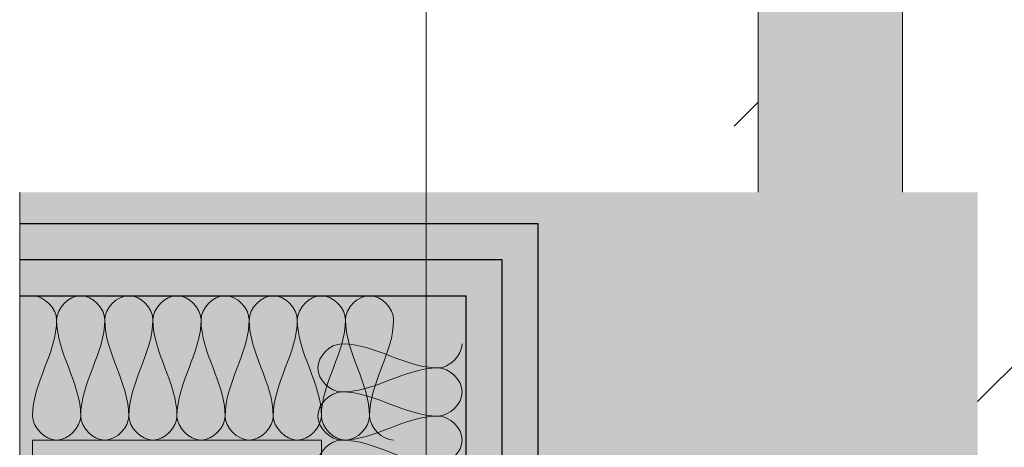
# Model space of a CAD drawing. Header units: millimetres. Extents: x -2764 to 55441, y -2158 to 22251.
# Tile 12 of 70: x 5859 to 6200, y 9049 to 9197. Entities that reach past the tile are written whole.
import ezdxf

# ---------------------------------------------------------------- set-up
doc = ezdxf.new("R2010")
doc.units = ezdxf.units.MM
doc.linetypes.add('Grid Line 1_2_', pattern=[2222.5, 1270, -317.5, 317.5, -317.5])
for name, color, linetype, lineweight, true_color in [('Color Fill-1', 7, 'Continuous', 9, 0xba7474), ('Cut Pattern-4', 9, 'Continuous', 9, 0x808080), ('Detail Items-1', 7, 'Continuous', 9, 0xffffff), ('Railings-1', 7, 'Continuous', 9, 0xbd9e5e)]:
    doc.layers.add(name, color=color, linetype=linetype, lineweight=lineweight, true_color=true_color)
for name, color, linetype, lineweight in [('Detail Items', 7, 'Continuous', 9), ('Grids-1', 7, 'Grid Line 1_2_', 9), ('Insulation Batting Lines', 7, 'Continuous', 9), ('Medium Lines', 7, 'Continuous', 25), ('Railings', 7, 'Continuous', 9), ('Rails', 7, 'Continuous', 9), ('Thin Lines', 7, 'Continuous', 9)]:
    doc.layers.add(name, color=color, linetype=linetype, lineweight=lineweight)

# ---------------------------------------------------------------- blocks, each defined once
blk = doc.blocks.new('Railing - Railing-1817629-3 Korruse põrandate  plaan')
at = {"layer": 'Railings-1'}
h = blk.add_hatch(color=256, dxfattribs=at)
h.paths.add_polyline_path([(6165, 7602.77), (6165, 8857.11), (6115, 8856.29), (6115, 7602.77)], flags=0)
h.paths.add_polyline_path([(6159.29, 9137.11), (6165, 9137.11), (6165, 10337.11), (6115, 10337.11), (6115, 9137.11)], flags=0)
at = {"layer": 'Rails'}
for p, q in [((6115, 10337.11), (6115, 9137.11)), ((6165, 9137.11), (6165, 10337.11))]:
    blk.add_line(p, q, dxfattribs=at)

msp = doc.modelspace()

# ---------------------------------------------------------------- hatches: boundary and pattern name
at = {"layer": 'Color Fill-1'}
h = msp.add_hatch(dxfattribs=at)
h.set_pattern_fill('FP_37', color=256, style=0, pattern_type=2)
h.set_pattern_definition([(45, (0, 0), (-179.605, 179.605), []), (45, (179.6, 0), (-179.605, 179.605), [127, -127])])
h.paths.add_polyline_path([(7713.62, 7427.77), (7723.62, 7427.77), (7723.62, 7602.77), (8226.91, 7602.77), (8226.91, 8813.98), (8065.69, 8813.98), (8065.69, 8863.98), (10608.19, 8863.98), (10608.19, 9102.77), (8052.13, 9102.77), (8052.13, 8813.96), (8002.13, 8813.96), (8002.13, 9152.77), (8216.91, 9152.77), (8216.91, 10337.11), (6165, 10337.11), (6165, 9137.11), (6190.97, 9137.11), (6190.97, 8857.11), (6165, 8857.11), (6165, 7602.77), (6523.62, 7602.77), (6523.62, 7427.77), (6533.62, 7427.77), (6533.62, 7452.77), (6548.62, 7452.77), (6548.62, 8602.77), (6598.62, 8602.77), (6598.62, 7452.77), (7713.62, 7452.77)], flags=0)
h.paths.add_polyline_path([(6044.73, 7602.77), (6115, 7602.77), (6115, 8856.29), (6009.29, 8856.29), (6009.29, 8818.29), (5859.29, 8818.29), (5859.29, 7856.29), (6044.73, 7856.29), (6044.73, 7603.29)], flags=0)
h.paths.add_polyline_path([(6009.59, 7602.77), (6019.73, 7603.29), (6019.73, 7831.29), (6009.29, 7831.29), (6009.29, 7602.77)], flags=0)
h.paths.add_polyline_path([(6115, 9137.11), (6115, 10337.11), (5859.29, 10337.11), (5859.29, 10256.12), (6009.29, 10256.12), (6009.29, 9137.11)], flags=0)
at = {"layer": 'Cut Pattern-4'}
h = msp.add_hatch(dxfattribs=at)
h.set_pattern_fill('FP_2', color=256, style=0, pattern_type=2)
h.set_pattern_definition([(45, (0, 0), (-106.066, 106.066), []), (135, (0, 0), (-106.066, -106.066), [])])
h.paths.add_polyline_path([(5859.29, 7853.29), (5863.75, 7854.29), (5863.75, 7856.29), (5613.75, 7856.29), (5613.75, 7853.29), (5749.59, 7853.29)], flags=0)
h.paths.add_polyline_path([(5658.29, 8856.29), (5859.29, 8857.11), (5859.29, 9137.11), (5613.75, 9137.11), (5613.75, 8856.29)], flags=0)
h.paths.add_polyline_path([(5693.29, 10337.11), (5860.54, 10337.52), (5860.54, 10657.11), (5613.75, 10657.11), (5613.75, 10337.11), (5658.29, 10337.11)], flags=0)
h.paths.add_polyline_path([(5697.75, 11857.11), (5863.75, 11857.11), (5863.75, 18111.91), (5613.75, 18111.91), (5613.75, 11857.11), (5662.75, 11857.11)], flags=0)
at = {"layer": 'Detail Items'}
h = msp.add_hatch(color=256, dxfattribs=at)
h.paths.add_polyline_path([(5863.75, 7731.29), (5963.75, 7731.29), (5963.75, 7831.29), (5863.75, 7831.29)], flags=0)
h.paths.add_polyline_path([(5931.87, 7736.29), (5868.75, 7736.29), (5868.75, 7826.29), (5958.75, 7826.29), (5958.75, 7736.29)], flags=0)
h.paths.add_polyline_path([(5963.75, 8951.29), (5963.75, 9051.29), (5863.75, 9051.29), (5863.75, 8951.29)], flags=0)
h.paths.add_polyline_path([(5868.75, 8956.29), (5868.75, 9046.29), (5958.75, 9046.29), (5958.75, 8956.29)], flags=0)
at = {"layer": 'Detail Items-1'}
h = msp.add_hatch(color=256, dxfattribs=at)
h.paths.add_polyline_path([(5859.29, 8857.11), (6190.97, 8857.11), (6190.97, 9137.11), (5859.29, 9137.11), (5859.29, 8946.83)], flags=0)
h.paths.add_polyline_path([(5963.75, 8951.29), (5863.75, 8951.29), (5863.75, 9051.29), (5963.75, 9051.29), (5963.75, 8955.04)], flags=0)
h.paths.add_polyline_path([(5958.75, 8956.29), (5958.75, 9046.29), (5868.75, 9046.29), (5868.75, 8956.29)], flags=0)

# ---------------------------------------------------------------- linework, layer by layer
at = {"layer": 'Grids-1'}
msp.add_line((6000, 17517.11), (6000, 942.09), dxfattribs=at)
at = {"layer": 'Insulation Batting Lines'}
for points in [[(5863.75, 9101.29), (5867.68, 9101.29), (5872.09, 9096.89), (5872.09, 9092.96)], [(5872.09, 9092.96), (5872.09, 9096.89), (5880.42, 9105.7), (5888.75, 9096.89), (5888.75, 9092.96)], [(5888.75, 9092.96), (5888.75, 9096.89), (5897.09, 9105.7), (5905.42, 9096.89), (5905.42, 9092.96)], [(5905.42, 9092.96), (5905.42, 9096.89), (5913.75, 9105.7), (5922.09, 9096.89), (5922.09, 9092.96)], [(5922.09, 9092.96), (5922.09, 9096.89), (5930.42, 9105.7), (5938.75, 9096.89), (5938.75, 9092.96)], [(5938.75, 9092.96), (5938.75, 9096.89), (5947.09, 9105.7), (5955.42, 9096.89), (5955.42, 9092.96)], [(5955.42, 9092.96), (5955.42, 9096.89), (5963.75, 9105.7), (5972.09, 9096.89), (5972.09, 9092.96)], [(5972.09, 9092.96), (5972.09, 9096.89), (5980.42, 9105.7), (5988.75, 9096.89), (5988.75, 9092.96)], [(5872.09, 9092.96), (5872.09, 9081.5), (5863.75, 9071.08), (5863.75, 9059.62)], [(5880.42, 9059.62), (5880.42, 9071.08), (5872.09, 9081.5), (5872.09, 9092.96)], [(5888.75, 9092.96), (5888.75, 9081.5), (5880.42, 9071.08), (5880.42, 9059.62)], [(5897.09, 9059.62), (5897.09, 9071.08), (5888.75, 9081.5), (5888.75, 9092.96)], [(5905.42, 9092.96), (5905.42, 9081.5), (5897.09, 9071.08), (5897.09, 9059.62)], [(5913.75, 9059.62), (5913.75, 9071.08), (5905.42, 9081.5), (5905.42, 9092.96)], [(5922.09, 9092.96), (5922.09, 9081.5), (5913.75, 9071.08), (5913.75, 9059.62)], [(5930.42, 9059.62), (5930.42, 9071.08), (5922.09, 9081.5), (5922.09, 9092.96)], [(5938.75, 9092.96), (5938.75, 9081.5), (5930.42, 9071.08), (5930.42, 9059.62)], [(5947.09, 9059.62), (5947.09, 9071.08), (5938.75, 9081.5), (5938.75, 9092.96)], [(5955.42, 9092.96), (5955.42, 9081.5), (5947.09, 9071.08), (5947.09, 9059.62)], [(5963.75, 9059.62), (5963.75, 9071.08), (5955.42, 9081.5), (5955.42, 9092.96)], [(5972.09, 9092.96), (5972.09, 9081.5), (5963.75, 9071.08), (5963.75, 9059.62)], [(5980.42, 9059.62), (5980.42, 9071.08), (5972.09, 9081.5), (5972.09, 9092.96)], [(5988.75, 9092.96), (5988.75, 9081.5), (5980.42, 9071.08), (5980.42, 9059.62)], [(5970.84, 9067.96), (5966.91, 9067.96), (5958.1, 9076.29), (5966.91, 9084.62), (5970.84, 9084.62)], [(5970.84, 9084.62), (5982.29, 9084.62), (5992.72, 9076.29), (6004.17, 9076.29)], [(6004.17, 9076.29), (6008.1, 9076.29), (6012.5, 9080.7), (6012.5, 9084.62)], [(6004.17, 9076.29), (5992.72, 9076.29), (5982.29, 9067.96), (5970.84, 9067.96)], [(6004.17, 9059.62), (6008.1, 9059.62), (6016.91, 9067.96), (6008.1, 9076.29), (6004.17, 9076.29)], [(5970.84, 9051.29), (5966.91, 9051.29), (5958.1, 9059.62), (5966.91, 9067.96), (5970.84, 9067.96)], [(5970.84, 9067.96), (5982.29, 9067.96), (5992.72, 9059.62), (6004.17, 9059.62)], [(5863.75, 9059.62), (5863.75, 9055.7), (5872.09, 9046.89), (5880.42, 9055.7), (5880.42, 9059.62)], [(5880.42, 9059.62), (5880.42, 9055.7), (5888.75, 9046.89), (5897.09, 9055.7), (5897.09, 9059.62)], [(5897.09, 9059.62), (5897.09, 9055.7), (5905.42, 9046.89), (5913.75, 9055.7), (5913.75, 9059.62)], [(5913.75, 9059.62), (5913.75, 9055.7), (5922.09, 9046.89), (5930.42, 9055.7), (5930.42, 9059.62)], [(5930.42, 9059.62), (5930.42, 9055.7), (5938.75, 9046.89), (5947.09, 9055.7), (5947.09, 9059.62)], [(5947.09, 9059.62), (5947.09, 9055.7), (5955.42, 9046.89), (5963.75, 9055.7), (5963.75, 9059.62)], [(5963.75, 9059.62), (5963.75, 9055.7), (5972.09, 9046.89), (5980.42, 9055.7), (5980.42, 9059.62)], [(6004.17, 9059.62), (5992.72, 9059.62), (5982.29, 9051.29), (5970.84, 9051.29)], [(5980.42, 9059.62), (5980.42, 9055.7), (5984.83, 9051.29), (5988.75, 9051.29)], [(6004.17, 9042.96), (6008.1, 9042.96), (6016.91, 9051.29), (6008.1, 9059.62), (6004.17, 9059.62)], [(5970.84, 9034.62), (5966.91, 9034.62), (5958.1, 9042.96), (5966.91, 9051.29), (5970.84, 9051.29)], [(5970.84, 9051.29), (5982.29, 9051.29), (5992.72, 9042.96), (6004.17, 9042.96)]]:
    msp.add_open_spline(points, degree=3, dxfattribs=at)
at = {"layer": 'Medium Lines'}
for p, q in [((5859.29, 9126.29), (6038.75, 9126.29)), ((6038.75, 9126.29), (6038.75, 8876.29)), ((5859.29, 9113.79), (6026.25, 9113.79)), ((6026.25, 9113.79), (6026.25, 8888.79)), ((5859.29, 9101.29), (6013.75, 9101.29)), ((6013.75, 9101.29), (6013.75, 8901.29))]:
    msp.add_line(p, q, dxfattribs=at)
at = {"layer": 'Thin Lines'}
for p, q in [((5859.29, 9137.11), (5859.29, 8857.11)), ((5863.75, 9051.29), (5863.75, 8951.29)), ((5963.75, 9051.29), (5863.75, 9051.29)), ((5963.75, 8951.29), (5963.75, 9051.29))]:
    msp.add_line(p, q, dxfattribs=at)

# ---------------------------------------------------------------- block references
at = {"layer": 'Railings'}
msp.add_blockref('Railing - Railing-1817629-3 Korruse põrandate  plaan', (0, 0), dxfattribs=at)

doc.saveas('drawing.dxf')
